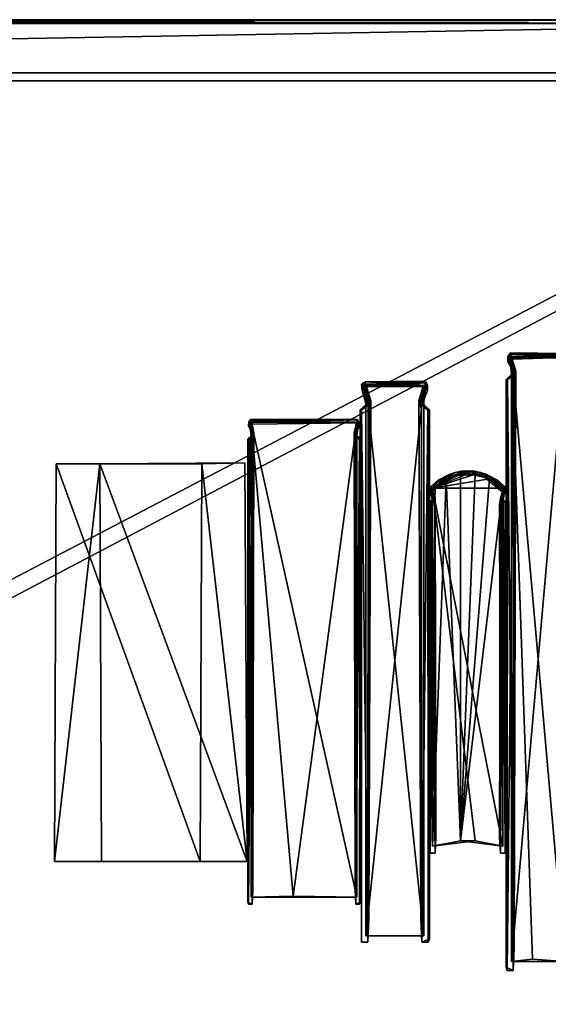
# Model space of a CAD drawing. Header units: inches. Extents: x -40 to 106, y -93 to 53.
# Tile 219 of 256: x 20.17 to 26.48, y -10.77 to 1. Entities that reach past the tile are written whole.
import ezdxf

# ---------------------------------------------------------------- set-up
doc = ezdxf.new("R2010")
doc.units = ezdxf.units.IN
doc.header["$MEASUREMENT"] = 0
doc.layers.add('A-FURN', color=7, linetype='Continuous')
doc.layers.add('CET Default', color=7, linetype='Continuous')
for name, color, linetype, true_color in [('CET color Grey33', 7, 'Continuous', 0x545454), ('CET color Grey80', 7, 'Continuous', 0xcdccca), ('CET color Grey82', 7, 'Continuous', 0xdcd2cc), ('CET color Grey84', 7, 'Continuous', 0xd6d5d3), ('CET color LightYellow4', 7, 'Continuous', 0xa18e77), ('CET color seashell2', 7, 'Continuous', 0xe8e7dd), ('CET color wheat2', 7, 'Continuous', 0xeed6a6)]:
    doc.layers.add(name, color=color, linetype=linetype, true_color=true_color)

# ---------------------------------------------------------------- blocks, each defined once
blk = doc.blocks.new('*C79')
at = {"layer": 'CET color Grey33', "linetype": 'Continuous'}
mesh = blk.add_polyface(dxfattribs=at)
corners = [(-0.322, 2.309, 7.174), (-0.332, -1.883, 0.037), (-0.32, -1.88, 7.174), (0.575, 2.309, 0.009), (0.573, -1.88, 7.174), (0.585, -1.883, 0.037), (-0.322, 2.309, 0.009), (0.575, 2.309, 7.174), (-0.229, -2.146, 7.174), (-0.312, -2.071, 0.009), (-0.096, -2.215, 0.009), (0.482, -2.146, 7.174), (0.277, -2.24, 7.174), (0.349, -2.215, 0.009), (-0.312, -2.071, 7.174), (-0.012, -2.208, 7.174), (0.058, -2.217, 6.983), (-0.078, -2.179, 6.983), (0.565, -2.071, 7.174), (0.482, -2.146, 0.009), (0.565, -2.071, 0.009), (-0.078, -2.179, 0.2), (-0.012, -2.208, 0.009), (-0.146, -2.154, 0.009), (0.517, 2.309, 0.009), (0.516, -1.887, 0.009), (0.516, -1.945, 0.2), (0.545, -2.027, 0.009), (0.459, -2.119, 0.009), (0.508, -2.074, 0.2), (-0.254, 2.119, 0.2), (-0.288, -2.004, 0.2), (-0.264, -1.887, 0.009), (-0.255, -2.074, 0.2), (0.507, 2.119, 6.983), (0.516, -1.945, 6.983), (0.521, -1.945, 7.174), (0.561, -2.03, 7.183), (0.508, -2.074, 6.983), (0.399, -2.154, 7.174), (-0.264, 2.309, 7.174), (-0.268, -1.945, 7.174), (-0.254, -1.861, 6.983), (-0.146, -2.154, 7.174), (-0.288, -2.004, 6.983), (-0.293, -2.027, 7.174), (0.126, -2.221, 0.2), (0.265, -2.208, 0.009), (0.408, -2.169, 7.183), (0.263, -2.203, 6.983), (0.126, -2.227, 7.174), (0.126, -2.261, 7.174), (-0.024, -2.24, 7.174), (0.051, -2.256, 0.009), (0.507, 2.119, 0.2), (0.517, 2.309, 7.174), (-0.264, 2.309, 0.009), (-0.254, 2.119, 6.983), (0.126, -2.227, 0.009), (-0.297, -1.918, 0.009), (-0.321, -2.033, 0.009), (-0.321, -2.033, 7.174), (-0.292, -2.003, 0.009), (-0.217, -2.133), (0.574, -2.033, 7.174), (0.55, -1.918, 0.009), (0.574, -2.033, 0.009), (-0.297, -1.918, 7.174), (0.55, -1.918, 7.174), (0.544, -2.003, 7.174), (0.202, -2.256, 0.009), (0.561, -2.03), (0.541, -2.004, 0.2)]
mesh.append_faces([[corners[k] for k in face] for face in [(0, 1, 2, 0), (3, 4, 5, 3), (6, 1, 0, 6), (3, 7, 4, 3), (8, 9, 10, 8), (11, 12, 13, 11), (14, 9, 8, 14), (15, 16, 17, 15), (18, 19, 20, 18), (21, 22, 23, 21), (24, 25, 26, 24), (27, 28, 29, 27), (30, 31, 32, 30), (21, 23, 33, 21), (34, 35, 36, 34), (37, 38, 39, 37), (40, 41, 42, 40), (43, 44, 45, 43), (46, 29, 47, 46), (48, 49, 50, 48), (51, 52, 53, 51), (24, 26, 54, 24), (55, 34, 36, 55), (56, 40, 57, 56), (40, 42, 57, 40), (46, 47, 58, 46), (52, 10, 53, 52), (56, 57, 30, 56), (56, 30, 32, 56), (59, 60, 61, 59), (62, 31, 63, 62), (64, 18, 20, 64), (37, 48, 11, 37), (25, 27, 26, 25), (65, 64, 66, 65), (39, 38, 49, 39), (67, 59, 61, 67), (40, 67, 41, 40), (65, 68, 64, 65), (36, 35, 69, 36), (29, 28, 47, 29), (12, 70, 13, 12), (56, 62, 59, 56), (62, 60, 59, 62), (41, 67, 61, 41), (43, 45, 61, 43), (43, 61, 8, 43), (52, 8, 10, 52), (43, 17, 44, 43), (63, 60, 62, 63), (10, 9, 63, 10), (55, 3, 24, 55), (64, 20, 66, 64), (20, 13, 71, 20), (15, 17, 43, 15), (51, 15, 52, 51), (48, 50, 51, 48), (11, 48, 12, 11), (7, 3, 55, 7), (7, 55, 4, 7), (40, 0, 67, 40), (0, 40, 56, 0), (68, 55, 36, 68), (37, 68, 36, 37), (63, 9, 60, 63), (61, 60, 9, 61), (59, 1, 6, 59), (2, 1, 59, 2), (0, 56, 6, 0), (56, 59, 6, 56), (11, 19, 18, 11), (18, 37, 11, 18), (32, 31, 62, 32), (28, 13, 71, 28), (22, 10, 63, 22), (41, 45, 44, 41), (41, 61, 45, 41), (72, 27, 29, 72), (35, 38, 69, 35), (15, 43, 52, 15), (52, 43, 8, 52), (66, 71, 25, 66), (66, 20, 71, 66), (46, 58, 21, 46), (64, 68, 37, 64), (64, 37, 18, 64), (48, 51, 12, 48), (51, 70, 12, 51), (61, 9, 14, 61), (31, 33, 63, 31), (5, 65, 3, 5), (5, 68, 65, 5), (51, 53, 70, 51), (42, 41, 44, 42), (11, 13, 19, 11), (33, 23, 63, 33), (22, 63, 23, 22), (2, 59, 67, 2), (15, 50, 16, 15), (50, 15, 51, 50), (50, 49, 16, 50), (26, 27, 72, 26), (71, 28, 27, 71), (71, 27, 25, 71), (4, 55, 68, 4), (4, 68, 5, 4), (21, 58, 22, 21), (69, 38, 37, 69), (36, 69, 37, 36), (39, 49, 48, 39), (37, 39, 48, 37)]])
mesh.append_faces([[corners[k] for k in face] for face in [(47, 53, 22, 47)]], dxfattribs={"vtx0": -1, "vtx1": -1, "vtx3": -1})
mesh.append_faces([[corners[k] for k in face] for face in [(47, 70, 53, 47)]], dxfattribs={"vtx0": -1, "vtx2": -1, "vtx3": -1})
mesh.append_faces([[corners[k] for k in face] for face in [(24, 34, 55, 24), (3, 25, 24, 3)]], dxfattribs={"vtx0": -1, "vtx3": -1})
mesh.append_faces([[corners[k] for k in face] for face in [(66, 25, 65, 66), (28, 13, 47, 28)]], dxfattribs={"vtx1": -1})
mesh.append_faces([[corners[k] for k in face] for face in [(3, 65, 25, 3), (13, 70, 47, 13)]], dxfattribs={"vtx1": -1, "vtx2": -1})
mesh.append_faces([[corners[k] for k in face] for face in [(24, 54, 34, 24), (53, 10, 22, 53)]], dxfattribs={"vtx2": -1})
mesh = blk.add_polyface(dxfattribs=at)
corners = [(-0.229, -2.146, 7.174), (-0.321, -2.033, 7.174), (-0.312, -2.071, 7.174), (0.565, -2.071, 0.009), (0.482, -2.146, 0.009), (0.349, -2.215, 0.009), (-0.297, -1.918, 7.174), (-0.322, 2.309, 7.174), (-0.32, -1.88, 7.174), (0.265, -2.208, 0.009), (0.126, -2.227, 0.009), (-0.012, -2.208, 0.009), (-0.264, -1.887, 0.009), (-0.292, -2.003, 0.009), (-0.264, 2.309, 0.009)]
mesh.append_faces([[corners[k] for k in face] for face in [(0, 1, 2, 0), (3, 4, 5, 3), (6, 7, 8, 6), (9, 10, 11, 9), (12, 13, 14, 12)]])
at = {"layer": 'CET color Grey80', "linetype": 'Continuous'}
mesh = blk.add_polyface(dxfattribs=at)
corners = [(3.322, 2.41, 6.685), (5.062, 2.41, 0.19), (2.761, 2.41, 6.535), (4.501, 2.41, 0.039)]
mesh.append_faces([[corners[k] for k in face] for face in [(0, 1, 2, 0), (2, 1, 3, 2)]])
mesh = blk.add_polyface(dxfattribs=at)
corners = [(5.062, 2.41, 0.19), (5.044, -2.345, 0.185), (4.519, -2.345, 0.044), (3.304, -2.345, 6.68), (2.761, 2.41, 6.535), (2.788, -2.355, 6.542), (3.322, 2.41, 6.685), (4.501, 2.41, 0.039)]
mesh.append_faces([[corners[k] for k in face] for face in [(3, 4, 5, 3), (0, 2, 7, 0)]], dxfattribs={"vtx0": -1, "vtx3": -1})
mesh.append_faces([[corners[k] for k in face] for face in [(6, 4, 3, 6)]], dxfattribs={"vtx1": -1})
mesh.append_faces([[corners[k] for k in face] for face in [(0, 1, 2, 0)]], dxfattribs={"vtx2": -1})
at = {"layer": 'CET color Grey82', "linetype": 'Continuous'}
mesh = blk.add_polyface(dxfattribs=at)
corners = [(-1.084, 3.712, 7.476), (-1.096, -3.35, 0.05), (-1.096, -3.35, 7.438), (-0.332, 3.674, 0.05), (-0.332, -3.35, 7.438), (-0.332, -3.35, 0.05), (-0.344, 3.712, 7.476), (-1.084, 3.712, 0.013), (-1.063, -3.649, 7.476), (-1.039, -3.661, 0.013), (-0.385, -3.668, 0.05), (-1, 3.452, 0.273), (-0.981, -3.456, 0.273), (-0.992, -3.404, 0.013), (-0.389, -3.661, 7.476), (-0.416, 3.712, 7.476), (-0.444, -3.403, 7.215), (-0.418, -3.406, 7.488), (-1.012, 3.712, 7.476), (-1.007, -3.361, 7.476), (-0.993, -3.51, 7.215), (-0.393, -3.61, 7.476), (-1.016, -3.616, 7.215), (-1.035, -3.61, 7.476), (-0.428, 3.452, 0.273), (-0.437, -3.404, 0.013), (-0.447, -3.456, 0.273), (-0.4, -3.607, 0.273), (-0.393, -3.61, 0.013), (-1.035, -3.61, 0.013), (-0.399, -3.593, 7.215), (-1.024, -3.613, 0.273), (-0.428, -3.508, 0.013), (-0.352, -3.564, 0.013), (-0.352, -3.564, 7.476), (-0.351, -3.628, 0.013), (-0.989, -3.455, 7.476), (-1, -3.508, 7.476), (-1.076, -3.564, 7.476), (-1.077, -3.628, 0.013), (-1.077, -3.628, 7.476), (-0.397, -3.409, 7.476), (-0.387, -3.497, 7.476), (-0.397, -3.409, 0.013), (-0.428, -3.508, 7.476), (-1.041, -3.497, 0.013), (-1, -3.508, 0.013), (-0.416, 3.712, 0.013), (-0.428, 3.452, 7.215), (-1.012, 3.712, 0.013), (-1, 3.452, 7.215), (-1.01, -3.406), (-1.063, -3.381, 0.013), (-1.031, -3.409, 0.013), (-0.369, -3.596, 7.488), (-0.365, -3.649, 7.476), (-0.347, -3.347, 0.013), (-0.418, -3.406), (-1.046, -3.633, 7.488), (-1.031, -3.409, 7.476), (-0.347, -3.347, 7.476), (-0.372, -3.619), (-1.056, -3.619), (-0.365, -3.649, 0.013), (-1.081, -3.347, 7.476), (-0.439, -3.455, 7.476), (-0.387, -3.497, 0.013)]
mesh.append_faces([[corners[k] for k in face] for face in [(3, 4, 5, 3), (6, 4, 3, 6), (8, 9, 10, 8), (11, 12, 13, 11), (14, 8, 10, 14), (15, 16, 17, 15), (18, 19, 20, 18), (21, 22, 23, 21), (24, 25, 26, 24), (27, 28, 29, 27), (21, 30, 22, 21), (27, 29, 31, 27), (25, 32, 26, 25), (33, 34, 35, 33), (36, 37, 20, 36), (38, 39, 40, 38), (41, 42, 43, 41), (44, 30, 21, 44), (45, 39, 38, 45), (13, 12, 46, 13), (47, 24, 48, 47), (47, 25, 24, 47), (15, 47, 48, 15), (15, 48, 16, 15), (49, 50, 11, 49), (49, 11, 13, 49), (18, 50, 49, 18), (18, 20, 50, 18), (51, 52, 49, 51), (2, 52, 53, 2), (17, 54, 42, 17), (34, 55, 35, 34), (56, 57, 47, 56), (4, 43, 5, 4), (36, 38, 58, 36), (19, 0, 59, 19), (41, 43, 4, 41), (6, 17, 60, 6), (61, 32, 57, 61), (63, 9, 62, 63), (45, 62, 39, 45), (6, 3, 47, 6), (3, 56, 47, 3), (47, 57, 25, 47), (57, 32, 25, 57), (21, 23, 58, 21), (13, 51, 49, 13), (13, 46, 51, 13), (59, 0, 64, 59), (59, 2, 53, 59), (6, 47, 15, 6), (6, 15, 17, 6), (14, 21, 58, 14), (10, 9, 63, 10), (55, 10, 63, 55), (18, 49, 0, 18), (19, 18, 0, 19), (0, 49, 7, 0), (49, 52, 7, 49), (54, 17, 44, 54), (16, 65, 17, 16), (16, 30, 65, 16), (26, 32, 27, 26), (12, 31, 29, 12), (37, 22, 20, 37), (8, 39, 9, 8), (9, 39, 62, 9), (57, 66, 61, 57), (43, 42, 66, 43), (59, 45, 38, 59), (36, 59, 38, 36), (51, 62, 45, 51), (59, 53, 45, 59), (46, 62, 51, 46), (14, 58, 8, 14), (40, 39, 8, 40), (63, 62, 61, 63), (60, 17, 41, 60), (42, 41, 17, 42), (54, 44, 21, 54), (42, 34, 33, 42), (34, 42, 54, 34), (7, 52, 1, 7), (2, 1, 52, 2), (36, 19, 59, 36), (19, 36, 20, 19), (32, 28, 27, 32), (61, 28, 32, 61), (46, 29, 62, 46), (12, 29, 46, 12), (35, 55, 63, 35), (58, 38, 40, 58), (58, 40, 8, 58), (37, 23, 22, 37), (56, 43, 57, 56), (66, 57, 43, 66), (66, 42, 33, 66), (33, 61, 66, 33), (51, 45, 53, 51), (51, 53, 52, 51), (64, 2, 59, 64), (0, 2, 64, 0), (65, 30, 44, 65), (17, 65, 44, 17), (14, 10, 55, 14), (60, 41, 4, 60), (6, 60, 4, 6), (56, 5, 43, 56), (3, 5, 56, 3)]])
mesh.append_faces([[corners[k] for k in face] for face in [(55, 54, 14, 55)]], dxfattribs={"vtx0": -1, "vtx1": -1, "vtx3": -1})
mesh.append_faces([[corners[k] for k in face] for face in [(0, 1, 2, 0), (28, 62, 29, 28), (35, 61, 33, 35), (37, 58, 23, 37)]], dxfattribs={"vtx0": -1, "vtx3": -1})
mesh.append_faces([[corners[k] for k in face] for face in [(7, 1, 0, 7), (36, 58, 37, 36), (34, 54, 55, 34)]], dxfattribs={"vtx1": -1})
mesh.append_faces([[corners[k] for k in face] for face in [(28, 61, 62, 28), (54, 21, 14, 54), (35, 63, 61, 35)]], dxfattribs={"vtx2": -1})
mesh = blk.add_polyface(dxfattribs=at)
corners = [(-1.033, 3.604, 7.328), (-0.648, 3.576, 0.16), (-1.033, 3.604, 0.16), (-0.395, 3.604, 7.328), (-0.395, 3.604, 0.16)]
mesh.append_faces([[corners[k] for k in face] for face in [(0, 1, 2, 0), (3, 1, 0, 3), (3, 4, 1, 3)]])
mesh = blk.add_polyface(dxfattribs=at)
corners = [(-0.395, -3.621, 0.16), (-1.033, 3.604, 0.16), (-0.648, 3.576, 0.16), (-0.395, 3.604, 7.328), (-1.033, 3.604, 7.328), (-1.033, -3.621, 7.328), (-0.395, -3.621, 7.328), (-1.033, -3.621, 0.16), (-0.395, 3.604, 0.16)]
mesh.append_faces([[corners[k] for k in face] for face in [(3, 4, 5, 3), (6, 3, 5, 6), (0, 7, 1, 0)]])
mesh.append_faces([[corners[k] for k in face] for face in [(0, 2, 8, 0)]], dxfattribs={"vtx0": -1, "vtx3": -1})
mesh.append_faces([[corners[k] for k in face] for face in [(0, 1, 2, 0)]], dxfattribs={"vtx2": -1})
mesh = blk.add_polyface(dxfattribs=at)
corners = [(1.342, 3.297, 8.436), (1.342, 3.297, 0.122), (0.653, 3.297, 0.122), (0.653, 3.297, 8.436)]
mesh.append_faces([[corners[k] for k in face] for face in [(0, 2, 3, 0)]], dxfattribs={"vtx0": -1, "vtx3": -1})
mesh.append_faces([[corners[k] for k in face] for face in [(0, 1, 2, 0)]], dxfattribs={"vtx2": -1})
mesh = blk.add_polyface(dxfattribs=at)
corners = [(1.342, 3.297, 0.122), (0.653, -3.28, 0.122), (0.653, 3.297, 0.122), (1.342, -3.28, 8.436), (1.342, 3.297, 8.436), (0.653, 3.297, 8.436), (1.342, -3.28, 0.122), (0.653, -3.28, 8.436)]
mesh.append_faces([[corners[k] for k in face] for face in [(0, 1, 2, 0), (3, 4, 5, 3), (6, 1, 0, 6), (3, 5, 7, 3)]])
mesh = blk.add_polyface(dxfattribs=at)
corners = [(2.213, 2.824, 7.519), (2.715, 2.838, 0.122), (1.451, 2.838, 0.122), (2.715, 2.838, 7.519), (1.451, 2.838, 7.519)]
mesh.append_faces([[corners[k] for k in face] for face in [(0, 1, 2, 0), (3, 1, 0, 3), (0, 2, 4, 0)]])
mesh = blk.add_polyface(dxfattribs=at)
corners = [(2.715, -2.84, 0.122), (1.451, 2.838, 0.122), (2.715, 2.838, 0.122), (2.715, -2.84, 7.519), (2.715, 2.838, 7.519), (2.213, 2.824, 7.519), (1.451, -2.84, 0.122), (1.451, -2.84, 7.519), (1.451, 2.838, 7.519)]
mesh.append_faces([[corners[k] for k in face] for face in [(0, 1, 2, 0), (3, 4, 5, 3), (0, 6, 1, 0), (3, 5, 7, 3), (5, 8, 7, 5)]])
mesh = blk.add_polyface(dxfattribs=at)
corners = [(-0.294, 2.227, 7.061), (0.04, 2.163, 0.122), (-0.294, 2.227, 0.122), (0.547, 2.227, 7.061), (0.547, 2.227, 0.122), (0.213, 2.163, 7.061)]
mesh.append_faces([[corners[k] for k in face] for face in [(0, 1, 2, 0), (3, 4, 5, 3)]])
mesh = blk.add_polyface(dxfattribs=at)
corners = [(0.213, 2.163, 7.061), (-0.132, -2.164, 7.061), (0.04, -2.221, 7.061), (0.385, -2.164, 7.061), (0.213, -2.221, 7.061), (0.547, 2.227, 0.122), (0.04, 2.163, 0.122), (0.547, -2.054, 0.122), (-0.294, 2.227, 7.061), (-0.294, -2.054, 7.061), (-0.294, -2.054, 0.122), (-0.294, 2.227, 0.122), (0.547, 2.227, 7.061), (0.547, -2.054, 7.061), (-0.132, -2.164, 0.122), (0.213, -2.221, 0.122), (0.04, -2.221, 0.122), (0.385, -2.164, 0.122)]
mesh.append_faces([[corners[k] for k in face] for face in [(0, 1, 2, 0), (3, 0, 4, 3), (0, 5, 6, 0), (7, 6, 5, 7), (0, 8, 9, 0), (0, 6, 8, 0), (0, 9, 1, 0), (12, 3, 13, 12), (7, 14, 10, 7), (7, 15, 16, 7), (0, 2, 4, 0), (12, 0, 3, 12), (7, 16, 14, 7), (7, 17, 15, 7)]])
mesh.append_faces([[corners[k] for k in face] for face in [(7, 11, 6, 7)]], dxfattribs={"vtx0": -1, "vtx3": -1})
mesh.append_faces([[corners[k] for k in face] for face in [(7, 10, 11, 7)]], dxfattribs={"vtx2": -1})
at = {"layer": 'CET color Grey84', "linetype": 'Continuous'}
mesh = blk.add_polyface(dxfattribs=at)
corners = [(3.322, 2.41, 6.685), (5.044, -2.345, 0.185), (5.062, 2.41, 0.19), (2.761, 2.41, 6.535), (4.501, 2.41, 0.039), (4.519, -2.345, 0.044), (3.304, -2.345, 6.68), (2.788, -2.355, 6.542)]
mesh.append_faces([[corners[k] for k in face] for face in [(3, 4, 5, 3), (3, 5, 7, 3), (6, 5, 1, 6), (6, 7, 5, 6)]])
mesh.append_faces([[corners[k] for k in face] for face in [(0, 1, 2, 0)]], dxfattribs={"vtx0": -1, "vtx3": -1})
mesh.append_faces([[corners[k] for k in face] for face in [(0, 6, 1, 0)]], dxfattribs={"vtx2": -1})
at = {"layer": 'CET color LightYellow4', "linetype": 'Continuous'}
mesh = blk.add_polyface(dxfattribs=at)
corners = [(1.41, 2.897, 7.608), (1.41, -2.632, 0.033), (1.42, -2.63, 7.633), (2.755, 2.897, 0.033), (2.755, -2.632, 7.608), (2.755, -2.632, 0.033), (1.418, 2.922, 0.008), (2.747, 2.922, 7.633), (1.444, -2.874, 7.608), (1.446, -2.869, 0.008), (2.719, -2.869, 0.008), (2.721, -2.874, 7.608), (2.694, 2.749, 0.182), (2.688, -2.673, 0.008), (2.682, -2.713, 0.182), (2.704, -2.835, 0.182), (2.712, -2.836, 0.008), (1.453, -2.836, 0.008), (2.701, 2.922, 7.633), (2.682, -2.713, 7.46), (2.698, -2.641, 7.633), (2.712, -2.836, 7.633), (2.712, -2.818, 7.46), (1.457, -2.832, 7.46), (1.464, 2.922, 0.008), (1.484, -2.713, 0.182), (1.477, -2.673, 0.008), (1.454, -2.828, 0.182), (1.464, 2.922, 7.633), (1.466, -2.675, 7.641), (1.484, -2.713, 7.46), (1.453, -2.836, 7.633), (2.694, -2.752, 0.008), (2.714, -2.677, 0.008), (2.72, -2.744, 7.633), (2.72, -2.744, 0.008), (1.472, -2.752, 0.008), (1.418, -2.795, 0.033), (1.419, -2.821, 0.008), (1.419, -2.821, 7.633), (1.479, -2.712, 7.633), (1.451, -2.801, 7.633), (1.452, -2.677, 7.633), (1.445, -2.744, 0.008), (1.445, -2.744, 7.633), (2.714, -2.677, 7.633), (2.686, -2.712, 7.633), (2.717, -2.818, 7.633), (1.472, 2.749, 7.46), (2.701, 2.922, 0.008), (2.694, 2.749, 7.46), (1.472, 2.749, 0.182), (1.437, -2.798, 7.641), (2.742, -2.795, 7.633), (2.723, -2.848, 7.641), (2.734, -2.86, 7.633), (2.743, -2.844, 0.008), (1.466, -2.675, 0), (1.452, -2.677, 0.008), (1.423, -2.658, 7.608), (1.437, -2.798, 0), (2.728, -2.798, 0), (2.7, -2.675, 0), (2.734, -2.656, 7.633), (2.745, -2.63, 0.008), (1.446, -2.869, 7.633), (2.747, -2.795, 0.033)]
mesh.append_faces([[corners[k] for k in face] for face in [(0, 1, 2, 0), (3, 4, 5, 3), (6, 1, 0, 6), (7, 4, 3, 7), (12, 13, 14, 12), (15, 16, 17, 15), (18, 19, 20, 18), (21, 22, 23, 21), (24, 25, 26, 24), (27, 15, 17, 27), (28, 29, 30, 28), (31, 21, 23, 31), (13, 32, 14, 13), (26, 25, 36, 26), (37, 38, 39, 37), (40, 41, 30, 40), (42, 43, 44, 42), (46, 19, 47, 46), (28, 30, 48, 28), (49, 12, 50, 49), (49, 13, 12, 49), (24, 51, 25, 24), (18, 49, 50, 18), (18, 50, 19, 18), (29, 52, 41, 29), (38, 8, 39, 38), (53, 46, 54, 53), (53, 55, 56, 53), (57, 1, 24, 57), (1, 58, 59, 1), (36, 60, 57, 36), (61, 32, 62, 61), (7, 20, 63, 7), (4, 45, 33, 4), (7, 3, 49, 7), (3, 64, 49, 3), (49, 62, 13, 49), (62, 32, 13, 62), (28, 6, 0, 28), (28, 0, 2, 28), (53, 54, 55, 53), (55, 54, 65, 55), (21, 31, 65, 21), (29, 28, 2, 29), (38, 9, 8, 38), (26, 57, 24, 26), (26, 36, 57, 26), (35, 34, 66, 35), (66, 53, 56, 66), (7, 49, 18, 7), (7, 18, 20, 7), (64, 62, 49, 64), (5, 4, 33, 5), (28, 24, 6, 28), (24, 1, 6, 24), (56, 55, 10, 56), (19, 22, 47, 19), (25, 27, 36, 25), (30, 41, 23, 30), (20, 19, 46, 20), (34, 45, 46, 34), (14, 16, 15, 14), (58, 43, 42, 58), (2, 1, 59, 2), (22, 21, 47, 22), (35, 66, 56, 35), (44, 37, 39, 44), (14, 32, 16, 14), (61, 16, 32, 61), (36, 27, 17, 36), (36, 17, 60, 36), (55, 11, 10, 55), (55, 8, 11, 55), (29, 40, 30, 29), (40, 29, 41, 40), (41, 31, 23, 41), (54, 21, 65, 54), (7, 63, 4, 7), (34, 53, 66, 34), (53, 34, 46, 53), (55, 65, 8, 55), (43, 37, 44, 43), (43, 38, 37, 43), (2, 59, 42, 2), (42, 59, 58, 42), (3, 5, 64, 3)]])
mesh.append_faces([[corners[k] for k in face] for face in [(65, 52, 39, 65)]], dxfattribs={"vtx0": -1, "vtx1": -1, "vtx2": -1, "vtx3": -1})
mesh.append_faces([[corners[k] for k in face] for face in [(31, 52, 65, 31), (43, 60, 38, 43), (29, 44, 52, 29), (64, 33, 62, 64), (35, 62, 33, 35), (62, 35, 61, 62)]], dxfattribs={"vtx0": -1, "vtx1": -1, "vtx3": -1})
mesh.append_faces([[corners[k] for k in face] for face in [(29, 42, 44, 29), (57, 43, 58, 57)]], dxfattribs={"vtx0": -1, "vtx2": -1, "vtx3": -1})
mesh.append_faces([[corners[k] for k in face] for face in [(8, 10, 11, 8), (33, 34, 35, 33), (24, 48, 51, 24), (16, 9, 17, 16), (61, 10, 16, 61), (45, 20, 46, 45), (54, 47, 21, 54), (57, 58, 1, 57)]], dxfattribs={"vtx0": -1, "vtx3": -1})
mesh.append_faces([[corners[k] for k in face] for face in [(28, 48, 24, 28), (10, 9, 16, 10), (17, 9, 60, 17), (46, 47, 54, 46), (4, 63, 45, 4)]], dxfattribs={"vtx1": -1})
mesh.append_faces([[corners[k] for k in face] for face in [(57, 60, 43, 57), (63, 20, 45, 63), (56, 10, 61, 56), (9, 38, 60, 9), (44, 39, 52, 44), (35, 56, 61, 35)]], dxfattribs={"vtx1": -1, "vtx2": -1})
mesh.append_faces([[corners[k] for k in face] for face in [(8, 9, 10, 8), (33, 45, 34, 33), (29, 2, 42, 29), (31, 41, 52, 31), (39, 8, 65, 39), (64, 5, 33, 64)]], dxfattribs={"vtx2": -1})
at = {"layer": 'CET color seashell2', "linetype": 'Continuous'}
mesh = blk.add_polyface(dxfattribs=at)
corners = [(1.397, 3.375, 8.545), (1.394, -2.983, 8.545), (1.41, -2.987, 0.053), (0.585, 3.334, 0.053), (0.585, -2.987, 0.053), (0.602, -2.983, 8.545), (1.397, 3.375, 0.013), (0.598, 3.375, 8.545), (0.643, -3.331, 8.505), (0.646, -3.324, 0.013), (1.349, -3.324, 0.013), (1.349, -3.324, 8.545), (1.307, 3.093, 8.268), (1.289, -3.044, 8.268), (1.314, -2.999, 8.545), (0.676, 3.375, 8.545), (0.678, -3.048, 8.558), (0.709, -3.101, 8.268), (0.651, -3.268, 8.545), (1.344, -3.268, 8.545), (0.663, -3.272, 8.268), (0.689, 3.093, 0.291), (0.709, -3.101, 0.291), (0.681, -2.999, 0.013), (1.336, -3.265, 0.291), (0.651, -3.268, 0.013), (0.659, -3.265, 0.291), (1.319, 3.375, 0.013), (1.297, -3.045, 0.013), (1.286, -3.101, 0.291), (1.338, -3.277, 0.013), (1.336, -3.265, 8.268), (1.306, -3.158, 0.013), (1.34, -3.051, 0.013), (1.338, -3.096, 8.545), (1.389, -3.219, 0.013), (0.698, -3.045, 0.013), (0.653, -3.227, 0.013), (0.606, -3.219, 0.013), (0.606, -3.288, 0.013), (0.606, -3.219, 8.545), (0.657, -3.096, 8.545), (0.689, -3.158, 8.545), (0.689, 3.093, 8.268), (0.676, 3.375, 0.013), (1.306, -3.158, 8.545), (1.389, -3.219, 8.545), (1.374, -3.31, 8.545), (1.397, -3.291, 0.053), (1.319, 3.375, 8.545), (1.307, 3.093, 0.291), (1.317, -3.048, 8.558), (1.356, -3.294, 8.558), (0.621, -3.31, 8.545), (1.365, -3.223, 0), (1.317, -3.048, 0), (1.39, -3.288, 0.013), (0.628, -3.278, 0), (1.394, -2.983, 0.013), (1.34, -3.051, 8.545), (0.678, -3.048, 0), (0.602, -2.983, 0.013), (0.655, -3.051, 8.545), (0.655, -3.051, 0.013), (0.625, -3.254, 8.558), (1.294, -3.101, 8.545), (0.644, -3.146, 0.013), (0.701, -3.101, 8.545)]
mesh.append_faces([[corners[k] for k in face] for face in [(0, 1, 2, 0), (3, 4, 5, 3), (6, 0, 2, 6), (7, 3, 5, 7), (8, 9, 10, 8), (11, 8, 10, 11), (12, 13, 14, 12), (15, 16, 17, 15), (18, 19, 20, 18), (21, 22, 23, 21), (24, 25, 26, 24), (27, 28, 29, 27), (24, 30, 25, 24), (19, 31, 20, 19), (28, 32, 29, 28), (33, 34, 35, 33), (36, 22, 37, 36), (38, 39, 40, 38), (41, 38, 40, 41), (17, 42, 18, 17), (15, 43, 44, 15), (15, 17, 43, 15), (45, 31, 19, 45), (46, 47, 48, 46), (49, 12, 14, 49), (27, 29, 50, 27), (44, 43, 21, 44), (44, 21, 23, 44), (46, 51, 52, 46), (1, 49, 51, 1), (19, 18, 53, 19), (40, 39, 53, 40), (54, 32, 55, 54), (56, 57, 30, 56), (16, 15, 5, 16), (16, 41, 40, 16), (58, 55, 27, 58), (59, 33, 2, 59), (34, 46, 35, 34), (51, 46, 34, 51), (44, 23, 60, 44), (36, 37, 60, 36), (60, 37, 57, 60), (30, 57, 25, 30), (15, 44, 3, 15), (44, 61, 3, 44), (15, 3, 7, 15), (15, 7, 5, 15), (49, 6, 27, 49), (6, 58, 27, 6), (62, 4, 63, 62), (60, 61, 44, 60), (11, 10, 48, 11), (56, 10, 57, 56), (52, 19, 53, 52), (45, 19, 52, 45), (42, 64, 18, 42), (18, 64, 53, 18), (27, 55, 28, 27), (55, 32, 28, 55), (1, 59, 2, 1), (1, 51, 59, 1), (0, 6, 49, 0), (0, 49, 1, 0), (29, 32, 24, 29), (22, 26, 37, 22), (13, 31, 65, 13), (17, 18, 20, 17), (56, 30, 54, 56), (35, 46, 48, 35), (10, 9, 57, 10), (57, 39, 38, 57), (5, 4, 62, 5), (16, 5, 62, 16), (60, 57, 66, 60), (62, 63, 66, 62), (53, 39, 9, 53), (9, 39, 57, 9), (14, 13, 65, 14), (52, 51, 45, 52), (42, 16, 64, 42), (16, 67, 17, 16), (62, 66, 41, 62), (16, 62, 41, 16), (32, 30, 24, 32), (54, 30, 32, 54), (52, 53, 11, 52), (46, 52, 47, 46), (53, 9, 8, 53), (11, 53, 8, 11), (58, 2, 33, 58), (6, 2, 58, 6), (41, 66, 38, 41), (66, 57, 38, 66), (59, 34, 33, 59), (59, 51, 34, 59), (40, 53, 64, 40), (16, 40, 64, 16), (37, 26, 25, 37), (37, 25, 57, 37), (35, 54, 55, 35), (56, 54, 35, 56), (61, 63, 4, 61), (3, 61, 4, 3), (49, 14, 51, 49), (14, 65, 51, 14), (35, 55, 33, 35), (58, 33, 55, 58), (65, 31, 45, 65), (51, 65, 45, 51), (67, 42, 17, 67), (67, 16, 42, 67), (60, 66, 63, 60), (60, 63, 61, 60), (48, 10, 56, 48), (35, 48, 56, 35), (23, 22, 36, 23), (36, 60, 23, 36), (11, 48, 47, 11), (47, 52, 11, 47)]])
mesh.append_faces([[corners[k] for k in face] for face in [(49, 27, 12, 49)]], dxfattribs={"vtx1": -1})
mesh.append_faces([[corners[k] for k in face] for face in [(27, 50, 12, 27)]], dxfattribs={"vtx2": -1})
blk = doc.blocks.new('*C68')
at = {"layer": 'CET Default', "linetype": 'Continuous', "rotation": 180.0000000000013}
blk.add_blockref('*C79', (25.647, -6.651, 4.163), dxfattribs=at)
blk = doc.blocks.new('*C37')
at = {"layer": 'CET color wheat2', "linetype": 'Continuous'}
mesh = blk.add_polyface(dxfattribs=at)
corners = [(35.96, 18.834, 21.323), (0.04, 18.834, 21.323), (0.04, 18.834, 22.327), (35.96, 18.834, 22.327), (0.04, 0.04, 21.323), (0.04, 0.04, 22.327), (35.96, 0.04, 21.323), (35.96, 0.04, 22.327)]
mesh.append_faces([[corners[k] for k in face] for face in [(0, 2, 3, 0), (1, 5, 2, 1), (1, 6, 4, 1), (5, 3, 2, 5), (4, 7, 5, 4), (6, 3, 7, 6)]], dxfattribs={"vtx0": -1, "vtx3": -1})
mesh.append_faces([[corners[k] for k in face] for face in [(0, 1, 2, 0), (1, 4, 5, 1), (1, 0, 6, 1), (5, 7, 3, 5), (4, 6, 7, 4), (6, 0, 3, 6)]], dxfattribs={"vtx2": -1})
mesh = blk.add_polyface(dxfattribs=at)
corners = [(34.996, 18.622, 0.487), (1.004, 18.622, 0.487), (1.004, 18.622, 3.331), (34.996, 18.622, 3.331), (1.004, 0.728, 0.487), (1.004, 0.728, 3.331), (34.996, 0.728, 0.487), (34.996, 0.728, 3.331)]
mesh.append_faces([[corners[k] for k in face] for face in [(0, 2, 3, 0), (1, 5, 2, 1), (1, 6, 4, 1), (5, 3, 2, 5), (4, 7, 5, 4), (6, 3, 7, 6)]], dxfattribs={"vtx0": -1, "vtx3": -1})
mesh.append_faces([[corners[k] for k in face] for face in [(0, 1, 2, 0), (1, 4, 5, 1), (1, 0, 6, 1), (5, 7, 3, 5), (4, 6, 7, 4), (6, 0, 3, 6)]], dxfattribs={"vtx2": -1})
mesh = blk.add_polyface(dxfattribs=at)
corners = [(0.066, 0.63, 0.642), (0.066, 0.63, 15.213), (35.934, 0.63, 15.213), (35.934, 0.63, 0.642)]
mesh.append_faces([[corners[k] for k in face] for face in [(0, 2, 3, 0)]], dxfattribs={"vtx0": -1, "vtx3": -1})
mesh.append_faces([[corners[k] for k in face] for face in [(0, 1, 2, 0)]], dxfattribs={"vtx2": -1})
mesh = blk.add_polyface(dxfattribs=at)
corners = [(0.066, 0, 15.213), (35.934, 0, 15.213), (35.934, 0.63, 15.213), (0.066, 0.63, 15.213)]
mesh.append_faces([[corners[k] for k in face] for face in [(0, 2, 3, 0)]], dxfattribs={"vtx0": -1, "vtx3": -1})
mesh.append_faces([[corners[k] for k in face] for face in [(0, 1, 2, 0)]], dxfattribs={"vtx2": -1})
mesh = blk.add_polyface(dxfattribs=at)
corners = [(35.934, 0, 0.642), (0.066, 0, 0.642), (35.934, 0.63, 0.642), (0.066, 0.63, 0.642)]
mesh.append_faces([[corners[k] for k in face] for face in [(2, 1, 3, 2)]], dxfattribs={"vtx0": -1, "vtx3": -1})
mesh.append_faces([[corners[k] for k in face] for face in [(0, 1, 2, 0)]], dxfattribs={"vtx1": -1})
mesh = blk.add_polyface(dxfattribs=at)
corners = [(0.066, 0.63, 15.331), (0.066, 0.63, 21.205), (35.934, 0.63, 21.205), (35.934, 0.63, 15.331)]
mesh.append_faces([[corners[k] for k in face] for face in [(0, 2, 3, 0)]], dxfattribs={"vtx0": -1, "vtx3": -1})
mesh.append_faces([[corners[k] for k in face] for face in [(0, 1, 2, 0)]], dxfattribs={"vtx2": -1})
mesh = blk.add_polyface(dxfattribs=at)
corners = [(0.066, 0, 21.205), (35.934, 0, 21.205), (35.934, 0.63, 21.205), (0.066, 0.63, 21.205)]
mesh.append_faces([[corners[k] for k in face] for face in [(0, 2, 3, 0)]], dxfattribs={"vtx0": -1, "vtx3": -1})
mesh.append_faces([[corners[k] for k in face] for face in [(0, 1, 2, 0)]], dxfattribs={"vtx2": -1})
mesh = blk.add_polyface(dxfattribs=at)
corners = [(35.934, 0, 15.331), (0.066, 0, 15.331), (35.934, 0.63, 15.331), (0.066, 0.63, 15.331)]
mesh.append_faces([[corners[k] for k in face] for face in [(2, 1, 3, 2)]], dxfattribs={"vtx0": -1, "vtx3": -1})
mesh.append_faces([[corners[k] for k in face] for face in [(0, 1, 2, 0)]], dxfattribs={"vtx1": -1})
mesh = blk.add_polyface(dxfattribs=at)
corners = [(35.96, 0.04, 21.323), (0.04, 0.04, 21.323), (0.04, 0.04, 22.327), (35.96, 0.04, 22.327), (0.04, -0.004, 21.323), (0.04, -0.004, 22.327), (35.96, -0.004, 21.323), (35.96, -0.004, 22.327)]
mesh.append_faces([[corners[k] for k in face] for face in [(0, 2, 3, 0), (1, 5, 2, 1), (1, 6, 4, 1), (5, 3, 2, 5), (4, 7, 5, 4), (6, 3, 7, 6)]], dxfattribs={"vtx0": -1, "vtx3": -1})
mesh.append_faces([[corners[k] for k in face] for face in [(0, 1, 2, 0), (1, 4, 5, 1), (1, 0, 6, 1), (5, 7, 3, 5), (4, 6, 7, 4), (6, 0, 3, 6)]], dxfattribs={"vtx2": -1})
mesh = blk.add_polyface(dxfattribs=at)
corners = [(0.066, 0, 15.213), (0.066, 0, 0.642), (35.934, 0, 15.213), (35.934, 0, 0.642)]
mesh.append_faces([[corners[k] for k in face] for face in [(2, 1, 3, 2)]], dxfattribs={"vtx0": -1, "vtx3": -1})
mesh.append_faces([[corners[k] for k in face] for face in [(0, 1, 2, 0)]], dxfattribs={"vtx1": -1})
mesh = blk.add_polyface(dxfattribs=at)
corners = [(0.066, 0, 21.205), (0.066, 0, 15.331), (35.934, 0, 21.205), (35.934, 0, 15.331)]
mesh.append_faces([[corners[k] for k in face] for face in [(2, 1, 3, 2)]], dxfattribs={"vtx0": -1, "vtx3": -1})
mesh.append_faces([[corners[k] for k in face] for face in [(0, 1, 2, 0)]], dxfattribs={"vtx1": -1})
blk = doc.blocks.new('*C38')
at = {"layer": 'A-FURN', "linetype": 'Continuous', "rotation": 179.999999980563}
blk.add_blockref('*C37', (32.815, 0.997, 0), dxfattribs=at)

msp = doc.modelspace()

# ---------------------------------------------------------------- block references
at = {"layer": 'A-FURN', "linetype": 'Continuous'}
msp.add_blockref('*C38', (0, 0), dxfattribs=at)
at = {"layer": 'CET Default', "linetype": 'Continuous'}
msp.add_blockref('*C68', (0, 0), dxfattribs=at)

doc.saveas('drawing.dxf')
